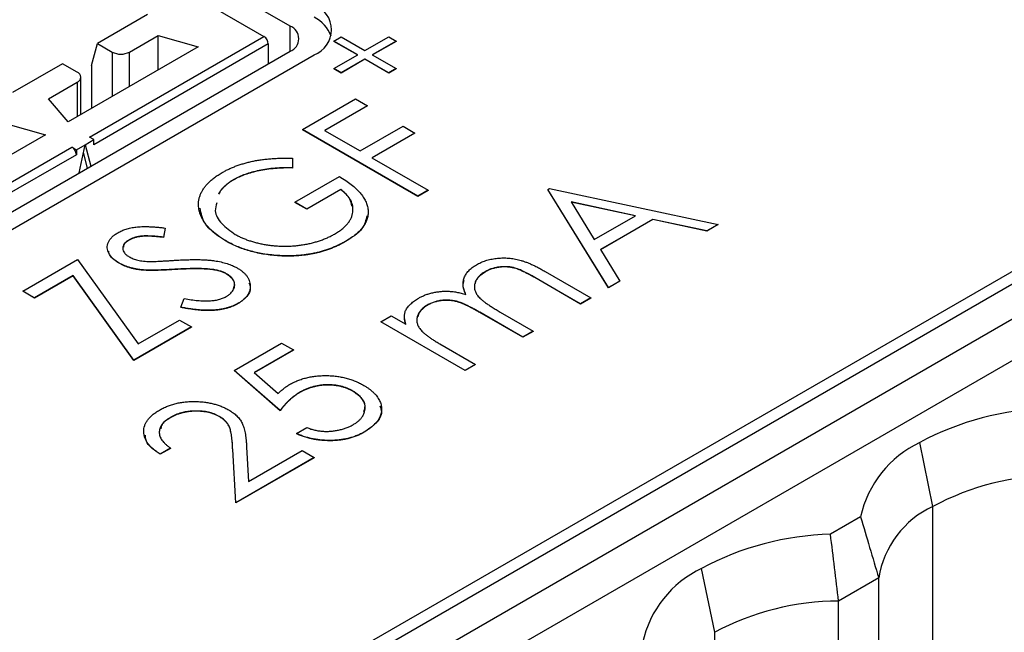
# Model space of a CAD drawing. Header units: millimetres. Extents: x 0 to 420, y 0 to 297.
# Tile 96 of 106: x 340 to 348, y 256 to 261. Entities that reach past the tile are written whole.
import ezdxf

# ---------------------------------------------------------------- set-up
doc = ezdxf.new("R2010")
doc.units = ezdxf.units.MM

msp = doc.modelspace()

# ---------------------------------------------------------------- linework, layer by layer
at = {"color": 7, "linetype": 'Continuous', "lineweight": 25}
for p, q in [((341.9662, 260.7537), (339.4913, 262.1824)), ((339.3146, 262.0783), (341.7541, 260.6699)), ((352.9435, 261.7236), (327.4876, 247.0282)), ((327.4876, 246.9261), (352.9435, 261.6215)), ((353.1562, 261.4579), (327.7004, 246.7625)), ((327.9522, 246.5743), (353.408, 261.2696)), ((340.8115, 260.8467), (340.4049, 260.612)), ((340.3399, 259.8535), (341.7541, 260.6699)), ((340.6651, 260.5434), (340.8967, 260.6771)), ((340.8967, 260.6771), (341.2202, 260.5863)), ((340.8967, 260.3995), (340.8967, 260.6771)), ((342.3211, 260.6321), (342.3799, 260.666)), ((342.5142, 260.5206), (342.3211, 260.6321)), ((342.3211, 260.6321), (342.3211, 260.6301)), ((342.5125, 260.5196), (342.3211, 260.6301)), ((342.3799, 260.666), (342.573, 260.5546)), ((342.573, 260.5546), (342.7661, 260.666)), ((342.8248, 260.6321), (342.6318, 260.5206)), ((342.8248, 260.6301), (342.6335, 260.5196)), ((342.7661, 260.666), (342.8248, 260.6321)), ((342.8248, 260.6321), (342.8248, 260.6301)), ((338.9963, 258.8351), (341.9662, 260.5496)), ((341.2202, 260.5863), (340.1666, 259.978)), ((340.3575, 260.4352), (340.4049, 260.612)), ((341.7894, 260.6087), (340.3752, 259.7923)), ((340.4049, 260.612), (340.5237, 260.5434)), ((341.7894, 260.6087), (341.7894, 260.4475)), ((339.1549, 258.7845), (342.1601, 260.5194)), ((342.3211, 260.4092), (342.5142, 260.5206)), ((342.573, 260.4867), (342.3799, 260.3752)), ((342.573, 260.4847), (342.3799, 260.3732)), ((342.7661, 260.3752), (342.573, 260.4867)), ((342.573, 260.4867), (342.573, 260.4847)), ((342.7661, 260.3732), (342.573, 260.4847)), ((342.6318, 260.5206), (342.8248, 260.4092)), ((340.1221, 260.4487), (339.7155, 260.214)), ((340.2409, 260.3801), (340.1221, 260.4487)), ((340.3575, 260.4352), (340.3575, 260.0883)), ((342.3799, 260.3752), (342.3211, 260.4092)), ((342.3211, 260.4092), (342.3211, 260.4071)), ((342.3799, 260.3732), (342.3211, 260.4071)), ((342.8248, 260.4092), (342.7661, 260.3752)), ((342.8248, 260.4071), (342.7661, 260.3732)), ((342.8248, 260.4092), (342.8248, 260.4071)), ((340.0093, 260.1648), (340.2409, 260.2985)), ((340.2702, 260.0378), (340.2702, 260.3393)), ((342.3799, 260.3752), (342.3799, 260.3732)), ((342.7661, 260.3752), (342.7661, 260.3732)), ((340.1666, 259.978), (340.0093, 260.1648)), ((342.0657, 259.9141), (342.4974, 260.1634)), ((342.4974, 260.1634), (342.5934, 260.108)), ((342.5934, 260.108), (342.2456, 259.9072)), ((342.5934, 260.1059), (342.2474, 259.9062)), ((342.5934, 260.108), (342.5934, 260.1059)), ((339.6593, 259.9627), (339.9828, 259.8719)), ((342.0657, 259.9141), (342.0657, 259.9121)), ((343.0011, 259.3741), (342.0657, 259.9141)), ((343.0011, 259.3721), (342.0657, 259.9121)), ((342.2456, 259.9072), (342.5334, 259.7411)), ((342.5334, 259.7411), (342.8812, 259.9418)), ((342.8812, 259.9418), (342.9772, 259.8864)), ((339.9828, 259.8719), (338.9292, 259.2637)), ((340.3045, 259.7923), (340.3752, 259.8331)), ((340.3752, 259.8331), (340.3399, 259.8535)), ((340.3752, 259.7923), (340.3752, 259.8331)), ((342.9772, 259.8864), (342.6294, 259.6857)), ((342.9772, 259.8844), (342.6311, 259.6846)), ((342.9772, 259.8864), (342.9772, 259.8844)), ((338.7842, 258.9555), (340.1984, 259.7719)), ((340.1984, 259.7719), (340.2338, 259.7515)), ((340.2338, 259.7515), (340.3045, 259.7923)), ((340.2338, 259.7515), (340.2338, 259.7107)), ((340.2576, 259.5633), (340.3045, 259.7923)), ((340.3045, 259.7923), (340.3514, 259.6174)), ((340.2338, 259.7107), (338.8196, 258.8943)), ((340.3255, 259.6024), (340.2916, 259.7291)), ((341.9855, 259.6835), (341.9863, 259.6052)), ((342.6294, 259.6857), (343.0851, 259.4226)), ((341.9863, 259.6052), (341.9863, 259.6031)), ((341.5101, 259.5103), (341.5101, 259.5083)), ((342.0057, 259.3257), (342.3655, 259.5334)), ((342.3775, 259.4295), (342.1017, 259.2703)), ((342.3775, 259.4275), (342.1017, 259.2682)), ((342.3775, 259.4295), (342.3775, 259.4275)), ((343.0851, 259.4226), (343.0011, 259.3741)), ((343.0851, 259.4205), (343.0011, 259.3721)), ((343.0851, 259.4226), (343.0851, 259.4205)), ((344.0556, 259.43), (344.0676, 259.437)), ((344.5473, 258.6339), (344.0556, 259.43)), ((344.0556, 259.43), (344.0556, 259.428)), ((344.5473, 258.6318), (344.0556, 259.428)), ((344.0676, 259.437), (345.4348, 259.1462)), ((343.0011, 259.3741), (343.0011, 259.3721)), ((342.1017, 259.2703), (342.0057, 259.3257)), ((342.0057, 259.3257), (342.0057, 259.3236)), ((342.1017, 259.2682), (342.0057, 259.3236)), ((342.1017, 259.2703), (342.1017, 259.2682)), ((344.7652, 259.2166), (344.243, 259.3277)), ((344.243, 259.3277), (344.4309, 259.0236)), ((344.7626, 259.2151), (344.2444, 259.3254)), ((344.4309, 259.0236), (344.7652, 259.2166)), ((344.9054, 259.1868), (344.4813, 258.942)), ((344.9054, 259.1847), (344.4823, 258.9404)), ((345.3435, 259.0935), (344.9054, 259.1868)), ((344.9054, 259.1868), (344.9054, 259.1847)), ((345.3435, 259.0915), (344.9054, 259.1847)), ((340.9528, 259.1165), (340.9393, 259.0423)), ((340.9528, 259.1145), (340.9393, 259.0403)), ((340.9528, 259.1165), (340.9528, 259.1145)), ((345.4348, 259.1462), (345.3435, 259.0935)), ((345.4348, 259.1442), (345.3435, 259.0915)), ((345.4348, 259.1462), (345.4348, 259.1442)), ((340.9393, 259.0423), (340.9393, 259.0403)), ((345.3435, 259.0935), (345.3435, 259.0915)), ((340.6612, 259.0203), (340.6612, 259.0182)), ((341.4417, 259.0143), (341.4417, 259.0123)), ((342.4157, 259.0085), (342.4157, 259.0064)), ((344.4813, 258.942), (344.6389, 258.6868)), ((339.7991, 258.6056), (340.2428, 258.8618)), ((340.2428, 258.8618), (340.7343, 258.1763)), ((341.8633, 258.8938), (341.8633, 258.8918)), ((340.581, 258.8327), (340.581, 258.8307)), ((341.0321, 258.7817), (341.0321, 258.7797)), ((341.33, 258.7815), (341.33, 258.7795)), ((340.207, 258.7304), (339.895, 258.5502)), ((340.207, 258.7283), (339.895, 258.5482)), ((340.207, 258.7304), (340.207, 258.7283)), ((340.6985, 258.0448), (340.207, 258.7304)), ((340.6985, 258.0428), (340.207, 258.7283)), ((340.7695, 258.7771), (340.7695, 258.775)), ((341.4514, 258.7456), (341.4514, 258.7436)), ((343.5457, 258.7618), (343.5457, 258.7598)), ((344.3194, 258.5023), (343.9488, 258.7163)), ((343.9488, 258.7163), (343.9488, 258.7143)), ((344.3194, 258.5003), (343.9488, 258.7143)), ((344.0331, 258.7645), (344.4034, 258.5508)), ((344.6389, 258.6868), (344.5473, 258.6339)), ((344.6389, 258.6847), (344.5473, 258.6318)), ((344.5473, 258.6339), (344.5473, 258.6318)), ((344.6389, 258.6868), (344.6389, 258.6847)), ((339.895, 258.5502), (339.7991, 258.6056)), ((339.7991, 258.6056), (339.7991, 258.6036)), ((339.895, 258.5482), (339.7991, 258.6036)), ((339.895, 258.5502), (339.895, 258.5482)), ((341.0817, 258.4744), (341.1083, 258.5445)), ((344.4034, 258.5508), (344.3194, 258.5023)), ((344.4034, 258.5487), (344.3194, 258.5003)), ((344.4034, 258.5508), (344.4034, 258.5487)), ((341.0817, 258.4744), (341.0817, 258.4724)), ((341.5459, 258.5063), (341.5459, 258.5043)), ((343.0774, 258.4915), (343.0774, 258.4895)), ((344.3194, 258.5023), (344.3194, 258.5003)), ((342.7004, 258.3569), (342.7843, 258.4054)), ((342.7843, 258.4054), (342.9031, 258.3368)), ((342.9031, 258.3348), (342.8942, 258.3885)), ((343.8517, 258.2323), (343.5041, 258.433)), ((343.5041, 258.433), (343.5041, 258.4309)), ((343.8517, 258.2303), (343.5041, 258.4309)), ((343.6697, 258.4343), (343.9356, 258.2808)), ((341.1662, 258.3148), (340.6985, 258.0448)), ((341.1662, 258.3128), (340.6985, 258.0428)), ((340.7343, 258.1763), (341.0703, 258.3702)), ((341.0703, 258.3702), (341.1662, 258.3148)), ((341.1662, 258.3148), (341.1662, 258.3128)), ((343.384, 257.9623), (342.7004, 258.3569)), ((342.7004, 258.3569), (342.7004, 258.3549)), ((343.384, 257.9603), (342.7004, 258.3549)), ((343.9356, 258.2808), (343.8517, 258.2323)), ((343.9356, 258.2787), (343.8517, 258.2303)), ((343.8517, 258.2323), (343.8517, 258.2303)), ((343.9356, 258.2808), (343.9356, 258.2787)), ((341.5131, 257.9623), (341.8969, 258.1838)), ((341.8969, 258.1838), (341.9928, 258.1285)), ((343.1803, 258.1768), (343.4679, 258.0108)), ((341.9928, 258.1285), (341.6746, 257.9448)), ((341.9928, 258.1264), (341.676, 257.9435)), ((341.9928, 258.1285), (341.9928, 258.1264)), ((340.6985, 258.0448), (340.6985, 258.0428)), ((343.4679, 258.0108), (343.384, 257.9623)), ((343.4679, 258.0087), (343.384, 257.9603)), ((343.4679, 258.0108), (343.4679, 258.0087)), ((341.8849, 257.6369), (341.5131, 257.9623)), ((341.5131, 257.9623), (341.5131, 257.9603)), ((341.8849, 257.6349), (341.5131, 257.9603)), ((341.6746, 257.9448), (341.8703, 257.7736)), ((343.384, 257.9623), (343.384, 257.9603)), ((342.043, 257.7836), (342.043, 257.7816)), ((342.4751, 257.7946), (342.4751, 257.7926)), ((341.3909, 257.5897), (341.3909, 257.5877)), ((341.8849, 257.6369), (341.8849, 257.6349)), ((340.9983, 257.5821), (340.9983, 257.58)), ((342.0168, 257.45), (342.1007, 257.4984)), ((342.0168, 257.45), (342.0168, 257.4479)), ((342.566, 257.4624), (342.566, 257.4604)), ((347.1748, 256.8591), (347.0688, 257.3774)), ((340.9974, 257.3323), (340.9134, 257.2838)), ((340.9974, 257.3302), (340.9134, 257.2818)), ((340.9134, 257.2838), (340.9134, 257.2818)), ((340.9974, 257.3323), (340.9974, 257.3302)), ((341.5251, 256.8892), (341.5007, 257.3221)), ((341.5007, 257.3221), (341.5007, 257.3201)), ((341.5251, 256.8871), (341.5007, 257.3201)), ((341.6137, 257.3395), (341.6295, 257.0602)), ((341.6295, 257.0602), (342.0648, 257.3115)), ((342.0648, 257.3115), (342.1607, 257.2561)), ((342.1607, 257.2561), (341.5251, 256.8892)), ((342.1607, 257.2541), (341.5251, 256.8871)), ((342.1607, 257.2561), (342.1607, 257.2541)), ((341.5251, 256.8892), (341.5251, 256.8871)), ((346.59, 256.7745), (346.3454, 256.6333)), ((345.4071, 255.8385), (345.301, 256.3569)), ((346.7366, 256.2795), (346.411, 256.0916)), ((346.7366, 254.9473), (346.7366, 256.2795)), ((346.411, 255.235), (346.411, 256.0916))]:
    msp.add_line(p, q, dxfattribs=at)
at = {"color": 8, "linetype": 'Continuous', "lineweight": 25}
for p, q in [((341.9662, 260.5496), (341.9662, 260.7537)), ((340.5237, 260.5434), (340.5237, 260.1842)), ((340.6651, 260.2658), (340.6651, 260.5434)), ((340.2409, 260.2985), (340.2409, 260.0209)), ((347.1748, 254.7016), (347.1748, 256.8591)), ((345.4071, 253.6811), (345.4071, 255.8385))]:
    msp.add_line(p, q, dxfattribs=at)
at = {"color": 7, "linetype": 'Continuous', "lineweight": 25}
for centre, radius, start, end in [((342.0826, 260.7235), 0.2183, 290.78342, 69.21658), ((342.0411, 260.5785), 0.2742, 20.03632, 64.27148), ((341.9275, 260.6516), 0.1092, 290.78342, 69.21658), ((341.7127, 260.6052), 0.0768, 2.60548, 57.39452), ((340.5944, 260.6799), 0.1537, 242.60967, 297.39033), ((340.2254, 260.3393), 0.0437, 290.78343, 69.21658), ((340.157, 259.7072), 0.0768, 2.60548, 57.39452), ((348.1687, 255.3324), 2.322, 91.36916, 118.27389), ((347.4438, 256.5881), 0.8739, 115.41364, 167.68633), ((348.1837, 254.9742), 2.1378, 90.13122, 118.15796), ((347.5009, 256.157), 0.7741, 114.91164, 170.8956), ((346.4009, 254.3119), 2.322, 91.36916, 118.27389), ((345.676, 255.5676), 0.8739, 115.41364, 167.68633), ((346.4159, 253.9537), 2.1378, 90.13122, 118.15796)]:
    msp.add_arc(centre, radius, start, end, dxfattribs=at)
for points, knots in [([(341.4143, 259.5658), (341.4234, 259.5708), (341.4414, 259.5809), (341.4698, 259.5949), (341.4992, 259.6079), (341.5294, 259.62), (341.5607, 259.6309), (341.5929, 259.6408), (341.6261, 259.6498), (341.6604, 259.6577), (341.696, 259.6645), (341.7328, 259.6703), (341.7712, 259.6752), (341.8112, 259.679), (341.8527, 259.6817), (341.8956, 259.6832), (341.9401, 259.6841), (341.9702, 259.6837), (341.9855, 259.6835)], [0, 0, 0, 0, 0.060204, 0.120141, 0.179121, 0.237724, 0.29621, 0.354663, 0.412849, 0.471892, 0.531593, 0.592518, 0.655413, 0.720099, 0.786749, 0.855521, 0.926575, 1, 1, 1, 1]), ([(341.9863, 259.6052), (341.9621, 259.6054), (341.9147, 259.6057), (341.8449, 259.6018), (341.778, 259.5944), (341.7147, 259.5833), (341.6556, 259.5691), (341.6015, 259.5522), (341.5524, 259.5331), (341.524, 259.5178), (341.5101, 259.5103)], [0, 0, 0, 0, 0.139721, 0.274607, 0.405509, 0.533755, 0.657714, 0.775781, 0.889741, 1, 1, 1, 1]), ([(341.9863, 259.6031), (341.9621, 259.6033), (341.9147, 259.6037), (341.8449, 259.5998), (341.778, 259.5924), (341.7147, 259.5813), (341.6556, 259.567), (341.6015, 259.5502), (341.5524, 259.531), (341.524, 259.5158), (341.5101, 259.5083)], [0, 0, 0, 0, 0.139721, 0.274607, 0.405509, 0.533755, 0.657714, 0.775781, 0.889741, 1, 1, 1, 1]), ([(341.4417, 259.0143), (341.4309, 259.0208), (341.4094, 259.0336), (341.3798, 259.054), (341.3526, 259.0751), (341.3278, 259.0969), (341.3059, 259.1196), (341.286, 259.143), (341.2689, 259.1672), (341.2541, 259.192), (341.2419, 259.217), (341.233, 259.2422), (341.2266, 259.2672), (341.2238, 259.2922), (341.2232, 259.3171), (341.2262, 259.3419), (341.2316, 259.3667), (341.2406, 259.3912), (341.2521, 259.4153), (341.2665, 259.4389), (341.2841, 259.4618), (341.3041, 259.4841), (341.3275, 259.5055), (341.3536, 259.5264), (341.3822, 259.5468), (341.4035, 259.5594), (341.4143, 259.5658)], [0, 0, 0, 0, 0.043752, 0.086902, 0.1296, 0.171756, 0.214081, 0.256123, 0.298672, 0.341237, 0.38374, 0.425368, 0.466369, 0.506879, 0.547294, 0.587618, 0.628025, 0.668757, 0.709595, 0.750053, 0.790569, 0.831201, 0.872251, 0.914042, 0.956496, 1, 1, 1, 1]), ([(341.5101, 259.5103), (341.502, 259.5055), (341.4857, 259.4958), (341.464, 259.48), (341.4436, 259.4637), (341.4256, 259.4464), (341.4094, 259.4284), (341.396, 259.4107), (341.3885, 259.3989), (341.3854, 259.3935)], [0, 0, 0, 0, 0.0408599, 0.0816225, 0.1224168, 0.1628647, 0.2037668, 0.2453075, 0.28, 0.28, 0.28, 0.28]), ([(341.5101, 259.5083), (341.502, 259.5034), (341.4857, 259.4938), (341.464, 259.478), (341.4436, 259.4616), (341.4256, 259.4444), (341.4094, 259.4264), (341.396, 259.4087), (341.3885, 259.3969), (341.3854, 259.3914)], [0, 0, 0, 0, 0.0408599, 0.0816225, 0.1224168, 0.1628647, 0.2037668, 0.2453075, 0.28, 0.28, 0.28, 0.28]), ([(342.3655, 259.5334), (342.383, 259.5228), (342.4172, 259.5022), (342.4622, 259.4693), (342.5015, 259.4362), (342.5338, 259.4025), (342.56, 259.3684), (342.5793, 259.3338), (342.5924, 259.2988), (342.599, 259.2636), (342.5989, 259.2285), (342.5927, 259.1941), (342.5795, 259.1606), (342.5598, 259.1281), (342.5336, 259.0965), (342.5008, 259.0659), (342.4615, 259.0363), (342.4312, 259.0179), (342.4157, 259.0085)], [0, 0, 0, 0, 0.073867, 0.144522, 0.211791, 0.276489, 0.339083, 0.400258, 0.460177, 0.520194, 0.579322, 0.637323, 0.694965, 0.752566, 0.811419, 0.87164, 0.934384, 1, 1, 1, 1]), ([(342.326, 259.0674), (342.3368, 259.074), (342.3581, 259.0868), (342.3861, 259.1075), (342.4108, 259.1287), (342.431, 259.1508), (342.4481, 259.1734), (342.4608, 259.197), (342.4698, 259.2211), (342.4751, 259.2457), (342.4762, 259.2703), (342.4742, 259.2947), (342.4677, 259.3185), (342.4576, 259.3419), (342.4435, 259.3647), (342.4255, 259.387), (342.4036, 259.4088), (342.3863, 259.4226), (342.3775, 259.4295)], [0, 0, 0, 0, 0.067961, 0.133633, 0.197438, 0.259579, 0.321561, 0.382995, 0.444612, 0.506931, 0.569085, 0.62994, 0.690332, 0.750208, 0.810958, 0.872254, 0.935348, 1, 1, 1, 1]), ([(342.4671, 259.2944), (342.4636, 259.3137), (342.4549, 259.3623), (342.4067, 259.4029), (342.3775, 259.4275)], [0, 0, 0, 0, 0.396043, 1, 1, 1, 1]), ([(341.4417, 259.0123), (341.3758, 259.0572), (341.2618, 259.1348), (341.2453, 259.2352), (341.2384, 259.2775)], [0, 0, 0, 0, 0.578175, 1, 1, 1, 1]), ([(341.3719, 259.322), (341.3653, 259.3003), (341.3479, 259.2427), (341.4043, 259.1493), (341.4827, 259.093), (341.5219, 259.0649)], [0, 0, 0, 0, 0.231885, 0.615983, 1, 1, 1, 1]), ([(342.5892, 259.2145), (342.5802, 259.1789), (342.5601, 259.0996), (342.4671, 259.0396), (342.4157, 259.0064)], [0, 0, 0, 0, 0.448583, 1, 1, 1, 1]), ([(340.5702, 259.0785), (340.5805, 259.084), (340.601, 259.095), (340.6368, 259.1079), (340.6754, 259.1181), (340.7104, 259.1238), (340.7402, 259.1268), (340.7648, 259.1281), (340.7913, 259.1285), (340.8199, 259.1277), (340.8504, 259.1264), (340.8829, 259.1241), (340.9172, 259.1207), (340.9407, 259.1179), (340.9528, 259.1165)], [0, 0, 0, 0, 0.103783, 0.205842, 0.309492, 0.415873, 0.47242, 0.532532, 0.597941, 0.667983, 0.743273, 0.823515, 0.908976, 1, 1, 1, 1]), ([(340.581, 258.8327), (340.5714, 258.8386), (340.5525, 258.8502), (340.5292, 258.8697), (340.51, 258.8902), (340.4964, 258.9118), (340.4872, 258.934), (340.4833, 258.9564), (340.4854, 258.9789), (340.4925, 259.0011), (340.5046, 259.0226), (340.5216, 259.043), (340.5435, 259.0617), (340.5612, 259.0729), (340.5702, 259.0785)], [0, 0, 0, 0, 0.08828, 0.174397, 0.25839, 0.342506, 0.42517, 0.506808, 0.588159, 0.670785, 0.753361, 0.834865, 0.916697, 1, 1, 1, 1]), ([(340.9393, 259.0423), (340.9295, 259.0435), (340.9105, 259.0456), (340.883, 259.0482), (340.8576, 259.0502), (340.8341, 259.0513), (340.8126, 259.0522), (340.7931, 259.0521), (340.7756, 259.0517), (340.7552, 259.05), (340.7319, 259.0463), (340.7059, 259.0399), (340.682, 259.0312), (340.6682, 259.0239), (340.6612, 259.0203)], [0, 0, 0, 0, 0.102518, 0.196836, 0.284286, 0.364276, 0.43772, 0.504015, 0.563384, 0.616213, 0.713942, 0.809028, 0.904169, 1, 1, 1, 1]), ([(340.9393, 259.0403), (340.9295, 259.0414), (340.9105, 259.0435), (340.883, 259.0461), (340.8576, 259.0482), (340.8341, 259.0493), (340.8126, 259.0502), (340.7931, 259.0501), (340.7756, 259.0497), (340.7552, 259.0479), (340.7319, 259.0443), (340.7059, 259.0379), (340.682, 259.0292), (340.6682, 259.0219), (340.6612, 259.0182)], [0, 0, 0, 0, 0.102518, 0.196836, 0.284286, 0.364276, 0.43772, 0.504015, 0.563384, 0.616213, 0.713942, 0.809028, 0.904169, 1, 1, 1, 1]), ([(341.5219, 259.0649), (341.5306, 259.06), (341.5481, 259.0502), (341.5766, 259.037), (341.606, 259.0247), (341.6368, 259.0137), (341.669, 259.0039), (341.7023, 258.9949), (341.7373, 258.9874), (341.7731, 258.9809), (341.8097, 258.9757), (341.8465, 258.9719), (341.8833, 258.9696), (341.9202, 258.9688), (341.957, 258.9692), (341.994, 258.9715), (342.0308, 258.9751), (342.0675, 258.98), (342.1036, 258.9864), (342.139, 258.9939), (342.173, 259.0031), (342.2059, 259.0134), (342.2379, 259.0248), (342.2684, 259.0378), (342.2983, 259.0518), (342.3167, 259.0622), (342.326, 259.0674)], [0, 0, 0, 0, 0.040913, 0.081723, 0.122258, 0.162728, 0.203318, 0.244385, 0.28603, 0.328182, 0.370467, 0.412394, 0.453492, 0.494597, 0.535891, 0.577176, 0.619032, 0.661219, 0.703509, 0.745546, 0.78755, 0.829276, 0.871256, 0.913546, 0.956421, 1, 1, 1, 1]), ([(340.6612, 259.0203), (340.6532, 259.0153), (340.6376, 259.0055), (340.6215, 258.9883), (340.6114, 258.9702), (340.6088, 258.9512), (340.6126, 258.9325), (340.6222, 258.9145), (340.6384, 258.8978), (340.6534, 258.8883), (340.661, 258.8834)], [0, 0, 0, 0, 0.133455, 0.259416, 0.380185, 0.504383, 0.62823, 0.748999, 0.871528, 1, 1, 1, 1]), ([(340.6612, 259.0182), (340.644, 259.0072), (340.6182, 258.9906), (340.6162, 258.9689), (340.6155, 258.9617)], [0, 0, 0, 0, 0.666074, 1, 1, 1, 1]), ([(341.8633, 258.8938), (341.8434, 258.8955), (341.8038, 258.8988), (341.7459, 258.9072), (341.69, 258.9184), (341.6361, 258.9321), (341.5843, 258.9487), (341.5342, 258.9677), (341.4864, 258.9897), (341.4567, 259.006), (341.4417, 259.0143)], [0, 0, 0, 0, 0.12593, 0.250385, 0.372742, 0.495397, 0.618538, 0.74319, 0.870021, 1, 1, 1, 1]), ([(341.8633, 258.8918), (341.8434, 258.8935), (341.8038, 258.8968), (341.7459, 258.9052), (341.69, 258.9163), (341.6361, 258.9301), (341.5843, 258.9466), (341.5342, 258.9657), (341.4864, 258.9876), (341.4567, 259.004), (341.4417, 259.0123)], [0, 0, 0, 0, 0.12593, 0.250385, 0.372742, 0.495397, 0.618538, 0.74319, 0.870021, 1, 1, 1, 1]), ([(342.4157, 259.0085), (342.4058, 259.0029), (342.3863, 258.992), (342.3556, 258.9768), (342.3246, 258.9626), (342.2926, 258.9499), (342.2603, 258.9382), (342.227, 258.9281), (342.1934, 258.919), (342.1592, 258.9111), (342.1243, 258.9047), (342.0888, 258.8993), (342.0527, 258.8952), (342.016, 258.8924), (341.9786, 258.8907), (341.9406, 258.8907), (341.9021, 258.8914), (341.8763, 258.893), (341.8633, 258.8938)], [0, 0, 0, 0, 0.06786, 0.134132, 0.198965, 0.262597, 0.325146, 0.3865, 0.447578, 0.507762, 0.567858, 0.627895, 0.688079, 0.748875, 0.810239, 0.872356, 0.935747, 1, 1, 1, 1]), ([(342.4157, 259.0064), (342.4058, 259.0009), (342.3863, 258.9899), (342.3556, 258.9747), (342.3246, 258.9606), (342.2926, 258.9478), (342.2603, 258.9362), (342.227, 258.926), (342.1934, 258.9169), (342.1592, 258.9091), (342.1243, 258.9026), (342.0888, 258.8973), (342.0527, 258.8931), (342.016, 258.8904), (341.9786, 258.8887), (341.9406, 258.8886), (341.9021, 258.8893), (341.8763, 258.891), (341.8633, 258.8918)], [0, 0, 0, 0, 0.06786, 0.134132, 0.198965, 0.262597, 0.325146, 0.3865, 0.447578, 0.507762, 0.567858, 0.627895, 0.688079, 0.748875, 0.810239, 0.872356, 0.935747, 1, 1, 1, 1]), ([(340.581, 258.8307), (340.5504, 258.8504), (340.5055, 258.8792), (340.4988, 258.9169), (340.4967, 258.9289)], [0, 0, 0, 0, 0.682492, 1, 1, 1, 1]), ([(340.661, 258.8834), (340.6662, 258.8806), (340.6765, 258.875), (340.6938, 258.8678), (340.712, 258.8613), (340.7319, 258.856), (340.7539, 258.8514), (340.7787, 258.8483), (340.8065, 258.846), (340.826, 258.8454), (340.8362, 258.845)], [0, 0, 0, 0, 0.110397, 0.22189, 0.331198, 0.444121, 0.563106, 0.695029, 0.839744, 1, 1, 1, 1]), ([(343.4764, 258.8187), (343.4882, 258.8251), (343.5115, 258.8376), (343.5508, 258.8525), (343.5925, 258.8637), (343.6363, 258.871), (343.6812, 258.8744), (343.7267, 258.8737), (343.7721, 258.8688), (343.8096, 258.8614), (343.84, 258.8534), (343.8642, 258.8453), (343.8896, 258.8358), (343.9162, 258.8248), (343.9438, 258.812), (343.9726, 258.7977), (344.0028, 258.7818), (344.0228, 258.7704), (344.0331, 258.7645)], [0, 0, 0, 0, 0.075587, 0.147931, 0.218604, 0.289261, 0.359499, 0.429466, 0.500578, 0.574124, 0.613633, 0.656831, 0.704041, 0.754995, 0.80975, 0.868863, 0.932401, 1, 1, 1, 1]), ([(340.7695, 258.7771), (340.7603, 258.7781), (340.7422, 258.7802), (340.7158, 258.7845), (340.6906, 258.79), (340.6663, 258.7963), (340.6435, 258.8041), (340.6212, 258.8124), (340.6004, 258.8221), (340.5875, 258.8291), (340.581, 258.8327)], [0, 0, 0, 0, 0.130861, 0.257688, 0.382269, 0.505829, 0.628348, 0.751557, 0.875485, 1, 1, 1, 1]), ([(340.7695, 258.775), (340.7603, 258.7761), (340.7422, 258.7781), (340.7158, 258.7825), (340.6906, 258.788), (340.6663, 258.7942), (340.6435, 258.802), (340.6212, 258.8103), (340.6004, 258.82), (340.5875, 258.8271), (340.581, 258.8307)], [0, 0, 0, 0, 0.130861, 0.257688, 0.382269, 0.505829, 0.628348, 0.751557, 0.875485, 1, 1, 1, 1]), ([(341.0321, 258.7817), (341.0164, 258.7808), (340.9863, 258.779), (340.9433, 258.7769), (340.9042, 258.7756), (340.8694, 258.7745), (340.8386, 258.7744), (340.8119, 258.7744), (340.7893, 258.7753), (340.7757, 258.7765), (340.7695, 258.7771)], [0, 0, 0, 0, 0.179531, 0.344499, 0.49212, 0.62537, 0.742105, 0.843182, 0.929541, 1, 1, 1, 1]), ([(340.8362, 258.845), (340.8399, 258.845), (340.8485, 258.845), (340.8634, 258.8455), (340.8826, 258.8463), (340.906, 258.8473), (340.9337, 258.8487), (340.9654, 258.8508), (341.0015, 258.8529), (341.0269, 258.8545), (341.0403, 258.8553)], [0, 0, 0, 0, 0.053039, 0.126288, 0.218872, 0.334457, 0.469409, 0.625738, 0.802267, 1, 1, 1, 1]), ([(341.33, 258.7815), (341.321, 258.7825), (341.302, 258.7845), (341.272, 258.7863), (341.2391, 258.7876), (341.2033, 258.7878), (341.1645, 258.7875), (341.1229, 258.7863), (341.0784, 258.7845), (341.0479, 258.7827), (341.0321, 258.7817)], [0, 0, 0, 0, 0.0922154, 0.1931234, 0.303016, 0.4227346, 0.5524795, 0.6917527, 0.8406673, 1, 1, 1, 1]), ([(341.33, 258.7795), (341.321, 258.7804), (341.302, 258.7825), (341.272, 258.7843), (341.2391, 258.7855), (341.2033, 258.7857), (341.1645, 258.7854), (341.1229, 258.7843), (341.0784, 258.7825), (341.0479, 258.7807), (341.0321, 258.7797)], [0, 0, 0, 0, 0.0922154, 0.1931234, 0.303016, 0.4227346, 0.5524795, 0.6917527, 0.8406673, 1, 1, 1, 1]), ([(341.0403, 258.8553), (341.0567, 258.8562), (341.0884, 258.858), (341.1346, 258.8597), (341.178, 258.8607), (341.2187, 258.8605), (341.2565, 258.8596), (341.2915, 258.8578), (341.3238, 258.855), (341.3624, 258.8502), (341.4068, 258.842), (341.4555, 258.829), (341.4993, 258.813), (341.5243, 258.7998), (341.5367, 258.7933)], [0, 0, 0, 0, 0.093743, 0.181579, 0.264291, 0.34161, 0.413299, 0.480203, 0.542183, 0.599072, 0.705669, 0.807053, 0.904504, 1, 1, 1, 1]), ([(341.4514, 258.7456), (341.4433, 258.7499), (341.4269, 258.7585), (341.3976, 258.7685), (341.3653, 258.7766), (341.342, 258.7799), (341.33, 258.7815)], [0, 0, 0, 0, 0.238423, 0.481069, 0.733042, 1, 1, 1, 1]), ([(341.5367, 258.7933), (341.5449, 258.7884), (341.5611, 258.7785), (341.5819, 258.7624), (341.6002, 258.7457), (341.6149, 258.728), (341.6269, 258.7096), (341.6357, 258.6904), (341.6412, 258.6703), (341.6439, 258.6498), (341.6431, 258.6292), (341.6394, 258.6092), (341.6324, 258.5899), (341.6215, 258.5714), (341.6076, 258.5538), (341.5905, 258.537), (341.57, 258.5209), (341.554, 258.5112), (341.5459, 258.5063)], [0, 0, 0, 0, 0.06437, 0.127351, 0.18893, 0.250395, 0.311598, 0.373741, 0.437003, 0.502328, 0.567495, 0.6303, 0.692062, 0.752584, 0.813019, 0.874011, 0.93611, 1, 1, 1, 1]), ([(343.3907, 258.5787), (343.3878, 258.5846), (343.382, 258.5963), (343.3757, 258.6139), (343.3712, 258.6312), (343.3685, 258.6482), (343.3678, 258.6648), (343.3686, 258.6812), (343.3716, 258.6972), (343.3784, 258.7179), (343.3906, 258.7428), (343.4125, 258.7706), (343.4406, 258.7964), (343.4644, 258.8113), (343.4764, 258.8187)], [0, 0, 0, 0, 0.07175, 0.141195, 0.20907, 0.27478, 0.339409, 0.402792, 0.465244, 0.527122, 0.647678, 0.765033, 0.881641, 1, 1, 1, 1]), ([(343.9488, 258.7163), (343.94, 258.7213), (343.9232, 258.731), (343.8983, 258.7445), (343.875, 258.7564), (343.8535, 258.767), (343.8335, 258.776), (343.8151, 258.7834), (343.7985, 258.7894), (343.7785, 258.7952), (343.7541, 258.8001), (343.7241, 258.8032), (343.6933, 258.8034), (343.662, 258.8009), (343.6309, 258.7954), (343.6007, 258.7872), (343.5718, 258.776), (343.5545, 258.7666), (343.5457, 258.7618)], [0, 0, 0, 0, 0.0783389, 0.1505555, 0.2161399, 0.2756655, 0.3292452, 0.3764401, 0.4178354, 0.4532244, 0.5177936, 0.5812822, 0.6453842, 0.7120833, 0.7806778, 0.8502355, 0.9232111, 1, 1, 1, 1]), ([(343.9488, 258.7143), (343.94, 258.7193), (343.9232, 258.729), (343.8983, 258.7425), (343.875, 258.7544), (343.8535, 258.7649), (343.8335, 258.774), (343.8151, 258.7813), (343.7985, 258.7874), (343.7785, 258.7931), (343.7541, 258.7981), (343.7241, 258.8012), (343.6933, 258.8013), (343.662, 258.7989), (343.6309, 258.7934), (343.6007, 258.7852), (343.5718, 258.774), (343.5545, 258.7646), (343.5457, 258.7598)], [0, 0, 0, 0, 0.0783389, 0.1505555, 0.2161399, 0.2756655, 0.3292452, 0.3764401, 0.4178354, 0.4532244, 0.5177936, 0.5812822, 0.6453842, 0.7120833, 0.7806778, 0.8502355, 0.9232111, 1, 1, 1, 1]), ([(341.0321, 258.7797), (341.0164, 258.7788), (340.9863, 258.777), (340.9433, 258.7749), (340.9042, 258.7736), (340.8694, 258.7724), (340.8386, 258.7723), (340.8119, 258.7724), (340.7893, 258.7733), (340.7757, 258.7745), (340.7695, 258.775)], [0, 0, 0, 0, 0.179531, 0.344499, 0.49212, 0.62537, 0.742105, 0.843182, 0.929541, 1, 1, 1, 1]), ([(341.4514, 258.7436), (341.4433, 258.7479), (341.4269, 258.7565), (341.3976, 258.7664), (341.3653, 258.7746), (341.342, 258.7778), (341.33, 258.7795)], [0, 0, 0, 0, 0.238423, 0.481069, 0.733042, 1, 1, 1, 1]), ([(341.4469, 258.56), (341.454, 258.5643), (341.4681, 258.573), (341.4852, 258.5878), (341.4988, 258.6038), (341.509, 258.6206), (341.5156, 258.6379), (341.518, 258.6552), (341.5158, 258.6723), (341.5099, 258.689), (341.5, 258.7048), (341.4871, 258.7196), (341.471, 258.7334), (341.458, 258.7415), (341.4514, 258.7456)], [0, 0, 0, 0, 0.086803, 0.172059, 0.257306, 0.344421, 0.430701, 0.513679, 0.596096, 0.678464, 0.759624, 0.839952, 0.919111, 1, 1, 1, 1]), ([(341.5061, 258.6243), (341.5114, 258.6371), (341.523, 258.6647), (341.5008, 258.7082), (341.4679, 258.7318), (341.4514, 258.7436)], [0, 0, 0, 0, 0.301057, 0.65049, 1, 1, 1, 1]), ([(343.5457, 258.7618), (343.5356, 258.7554), (343.5156, 258.7428), (343.4919, 258.7209), (343.4748, 258.6971), (343.4637, 258.6719), (343.4587, 258.6458), (343.4608, 258.6196), (343.4698, 258.5938), (343.4826, 258.5724), (343.4974, 258.5551), (343.5119, 258.5409), (343.5302, 258.5258), (343.5513, 258.5094), (343.5762, 258.4922), (343.604, 258.4737), (343.6356, 258.4542), (343.6581, 258.4411), (343.6697, 258.4343)], [0, 0, 0, 0, 0.068195, 0.135051, 0.201994, 0.270718, 0.339961, 0.408026, 0.476763, 0.547303, 0.585601, 0.62883, 0.677123, 0.731177, 0.789786, 0.854311, 0.924358, 1, 1, 1, 1]), ([(343.5457, 258.7598), (343.51, 258.7341), (343.4707, 258.7057), (343.4664, 258.6712), (343.466, 258.668)], [0, 0, 0, 0, 0.907882, 1, 1, 1, 1]), ([(341.6322, 258.6713), (341.6372, 258.6574), (341.6504, 258.6206), (341.6226, 258.5586), (341.5714, 258.5224), (341.5459, 258.5043)], [0, 0, 0, 0, 0.233342, 0.616602, 1, 1, 1, 1]), ([(343.3907, 258.5767), (343.3799, 258.6002), (343.3624, 258.6382), (343.3722, 258.6768), (343.3759, 258.6915)], [0, 0, 0, 0, 0.6198822, 1, 1, 1, 1]), ([(341.1083, 258.5445), (341.1272, 258.5412), (341.1631, 258.5349), (341.2159, 258.5285), (341.2646, 258.5254), (341.3094, 258.5256), (341.3502, 258.5291), (341.3869, 258.5359), (341.4198, 258.5459), (341.4379, 258.5553), (341.4469, 258.56)], [0, 0, 0, 0, 0.165307, 0.315251, 0.451801, 0.576089, 0.690151, 0.796612, 0.898685, 1, 1, 1, 1]), ([(342.9018, 258.447), (342.9077, 258.4566), (342.9192, 258.4755), (342.9436, 258.502), (342.973, 258.5266), (342.9963, 258.5411), (343.0081, 258.5484)], [0, 0, 0, 0, 0.2537341, 0.5030351, 0.7500136, 1, 1, 1, 1]), ([(343.0081, 258.5484), (343.0166, 258.553), (343.0335, 258.5621), (343.0613, 258.574), (343.0911, 258.584), (343.1223, 258.5922), (343.1542, 258.5983), (343.1859, 258.6025), (343.2172, 258.6046), (343.2486, 258.6045), (343.2812, 258.6019), (343.3156, 258.5967), (343.3528, 258.589), (343.3776, 258.5823), (343.3907, 258.5787)], [0, 0, 0, 0, 0.0841421, 0.1665127, 0.248807, 0.3318025, 0.412934, 0.490462, 0.5661146, 0.6394833, 0.7162524, 0.8021672, 0.8958455, 1, 1, 1, 1]), ([(341.5459, 258.5063), (341.5393, 258.5027), (341.5262, 258.4954), (341.5049, 258.4859), (341.4829, 258.4771), (341.4595, 258.4698), (341.4354, 258.4635), (341.4102, 258.4583), (341.3839, 258.4542), (341.3565, 258.4512), (341.3278, 258.4495), (341.2975, 258.4491), (341.2655, 258.4501), (341.2318, 258.452), (341.1966, 258.4559), (341.1597, 258.4607), (341.1211, 258.4669), (341.0951, 258.4719), (341.0817, 258.4744)], [0, 0, 0, 0, 0.055096, 0.109462, 0.163344, 0.216795, 0.269908, 0.323706, 0.378534, 0.43428, 0.492047, 0.553295, 0.617618, 0.685653, 0.757861, 0.834237, 0.914657, 1, 1, 1, 1]), ([(341.5459, 258.5043), (341.5393, 258.5006), (341.5262, 258.4934), (341.5049, 258.4839), (341.4829, 258.4751), (341.4595, 258.4678), (341.4354, 258.4614), (341.4102, 258.4562), (341.3839, 258.4521), (341.3565, 258.4492), (341.3278, 258.4474), (341.2975, 258.4471), (341.2655, 258.448), (341.2318, 258.45), (341.1966, 258.4538), (341.1597, 258.4586), (341.1211, 258.4649), (341.0951, 258.4698), (341.0817, 258.4724)], [0, 0, 0, 0, 0.055096, 0.109462, 0.163344, 0.216795, 0.269908, 0.323706, 0.378534, 0.43428, 0.492047, 0.553295, 0.617618, 0.685653, 0.757861, 0.834237, 0.914657, 1, 1, 1, 1]), ([(343.0774, 258.4915), (343.0677, 258.4854), (343.0482, 258.4732), (343.0258, 258.4518), (343.0086, 258.4286), (342.9973, 258.4037), (342.992, 258.3778), (342.9933, 258.3518), (343.0013, 258.3259), (343.0135, 258.3047), (343.0275, 258.2875), (343.0409, 258.2738), (343.0571, 258.2593), (343.076, 258.2441), (343.0979, 258.2282), (343.1229, 258.2118), (343.1502, 258.1943), (343.17, 258.1828), (343.1803, 258.1768)], [0, 0, 0, 0, 0.068674, 0.136865, 0.206105, 0.277525, 0.349756, 0.421232, 0.492888, 0.566622, 0.606208, 0.649702, 0.697299, 0.749147, 0.80489, 0.865491, 0.93024, 1, 1, 1, 1]), ([(343.0774, 258.4895), (343.0517, 258.4718), (343.0119, 258.4444), (343.0049, 258.4095), (343.0024, 258.3972)], [0, 0, 0, 0, 0.646686, 1, 1, 1, 1]), ([(343.5041, 258.433), (343.4943, 258.4386), (343.4754, 258.4495), (343.4476, 258.4647), (343.4216, 258.4781), (343.3978, 258.4899), (343.3763, 258.5002), (343.3562, 258.5084), (343.3384, 258.5152), (343.3175, 258.5219), (343.2917, 258.5275), (343.2604, 258.5314), (343.2284, 258.5322), (343.196, 258.5302), (343.1639, 258.5251), (343.1331, 258.5168), (343.1038, 258.5057), (343.0864, 258.4963), (343.0774, 258.4915)], [0, 0, 0, 0, 0.082502, 0.158726, 0.227662, 0.289849, 0.345327, 0.393791, 0.436254, 0.47184, 0.536292, 0.598966, 0.661461, 0.726129, 0.792024, 0.858694, 0.927329, 1, 1, 1, 1]), ([(343.5041, 258.4309), (343.4943, 258.4366), (343.4754, 258.4475), (343.4476, 258.4627), (343.4216, 258.4761), (343.3978, 258.4879), (343.3763, 258.4982), (343.3562, 258.5064), (343.3384, 258.5131), (343.3175, 258.5199), (343.2917, 258.5254), (343.2604, 258.5293), (343.2284, 258.5302), (343.196, 258.5281), (343.1639, 258.523), (343.1331, 258.5148), (343.1038, 258.5036), (343.0864, 258.4943), (343.0774, 258.4895)], [0, 0, 0, 0, 0.082502, 0.158726, 0.227662, 0.289849, 0.345327, 0.393791, 0.436254, 0.47184, 0.536292, 0.598966, 0.661461, 0.726129, 0.792024, 0.858694, 0.927329, 1, 1, 1, 1]), ([(342.9031, 258.3368), (342.9003, 258.3472), (342.895, 258.367), (342.8921, 258.3959), (342.8939, 258.4224), (342.8993, 258.4391), (342.9018, 258.447)], [0, 0, 0, 0, 0.283567, 0.54242, 0.780667, 1, 1, 1, 1]), ([(341.9623, 257.8477), (341.9729, 257.8536), (341.9939, 257.8653), (342.0283, 257.8801), (342.0634, 257.893), (342.1003, 257.9031), (342.1383, 257.9111), (342.1776, 257.9166), (342.2181, 257.9197), (342.2596, 257.9206), (342.3011, 257.919), (342.3419, 257.915), (342.3817, 257.9087), (342.4202, 257.8998), (342.4579, 257.8888), (342.494, 257.8751), (342.5295, 257.8593), (342.5515, 257.8472), (342.5627, 257.841)], [0, 0, 0, 0, 0.065791, 0.129362, 0.190756, 0.251258, 0.310777, 0.370654, 0.431036, 0.492864, 0.555071, 0.61634, 0.676976, 0.738326, 0.800812, 0.864812, 0.931063, 1, 1, 1, 1]), ([(341.8703, 257.7736), (341.8774, 257.7809), (341.8913, 257.7951), (341.9137, 257.8148), (341.9371, 257.8324), (341.9541, 257.8427), (341.9623, 257.8477)], [0, 0, 0, 0, 0.275068, 0.532901, 0.773973, 1, 1, 1, 1]), ([(342.4751, 257.7946), (342.4675, 257.7989), (342.4526, 257.8072), (342.4279, 257.8176), (342.403, 257.8269), (342.3768, 257.834), (342.35, 257.8397), (342.3221, 257.8431), (342.2936, 257.8454), (342.2644, 257.8455), (342.235, 257.8442), (342.2059, 257.8408), (342.1774, 257.8356), (342.1493, 257.8288), (342.1217, 257.8202), (342.0947, 257.8097), (342.0682, 257.7975), (342.0516, 257.7883), (342.043, 257.7836)], [0, 0, 0, 0, 0.065364, 0.127475, 0.188336, 0.247203, 0.305628, 0.363605, 0.422603, 0.482641, 0.543265, 0.604095, 0.664953, 0.727207, 0.791428, 0.858028, 0.927023, 1, 1, 1, 1]), ([(342.4751, 257.7926), (342.4675, 257.7968), (342.4526, 257.8051), (342.4279, 257.8156), (342.403, 257.8248), (342.3768, 257.8319), (342.35, 257.8376), (342.3221, 257.841), (342.2936, 257.8434), (342.2644, 257.8434), (342.235, 257.8422), (342.2059, 257.8387), (342.1774, 257.8336), (342.1493, 257.8267), (342.1217, 257.8182), (342.0947, 257.8077), (342.0682, 257.7955), (342.0516, 257.7863), (342.043, 257.7816)], [0, 0, 0, 0, 0.065364, 0.127475, 0.188336, 0.247203, 0.305628, 0.363605, 0.422603, 0.482641, 0.543265, 0.604095, 0.664953, 0.727207, 0.791428, 0.858028, 0.927023, 1, 1, 1, 1]), ([(342.5627, 257.841), (342.5701, 257.8365), (342.5849, 257.8276), (342.6056, 257.8136), (342.6241, 257.7989), (342.641, 257.7838), (342.6559, 257.7681), (342.6692, 257.7521), (342.6806, 257.7355), (342.6903, 257.7185), (342.6976, 257.7013), (342.7034, 257.6841), (342.7068, 257.667), (342.7085, 257.65), (342.7076, 257.6332), (342.7051, 257.6164), (342.7001, 257.5998), (342.6934, 257.5832), (342.6847, 257.5669), (342.6734, 257.551), (342.6606, 257.5353), (342.6457, 257.52), (342.6288, 257.505), (342.6097, 257.4904), (342.5891, 257.476), (342.5738, 257.467), (342.566, 257.4624)], [0, 0, 0, 0, 0.044012, 0.087429, 0.13011, 0.172543, 0.214195, 0.256275, 0.298269, 0.340356, 0.382404, 0.423406, 0.464232, 0.504057, 0.543842, 0.583267, 0.623086, 0.66291, 0.70323, 0.743614, 0.784555, 0.825761, 0.867766, 0.910751, 0.954917, 1, 1, 1, 1]), ([(342.043, 257.7836), (342.0359, 257.7793), (342.0212, 257.7705), (342.0006, 257.7558), (341.9802, 257.7397), (341.9603, 257.7221), (341.9407, 257.703), (341.9216, 257.6823), (341.9027, 257.6602), (341.8909, 257.6448), (341.8849, 257.6369)], [0, 0, 0, 0, 0.10308, 0.21102, 0.325963, 0.4465, 0.574634, 0.7089, 0.851186, 1, 1, 1, 1]), ([(342.043, 257.7816), (342.0359, 257.7772), (342.0212, 257.7684), (342.0006, 257.7537), (341.9802, 257.7377), (341.9603, 257.72), (341.9407, 257.701), (341.9216, 257.6803), (341.9027, 257.6582), (341.8909, 257.6428), (341.8849, 257.6349)], [0, 0, 0, 0, 0.10308, 0.21102, 0.325963, 0.4465, 0.574634, 0.7089, 0.851186, 1, 1, 1, 1]), ([(342.475, 257.5206), (342.4827, 257.5254), (342.4981, 257.5347), (342.518, 257.55), (342.5351, 257.5659), (342.5493, 257.5826), (342.5602, 257.6), (342.568, 257.6182), (342.5732, 257.6371), (342.5752, 257.6564), (342.5741, 257.6759), (342.5699, 257.6949), (342.562, 257.7132), (342.5514, 257.731), (342.5372, 257.748), (342.5198, 257.7644), (342.4991, 257.78), (342.4832, 257.7897), (342.4751, 257.7946)], [0, 0, 0, 0, 0.064204, 0.126419, 0.187672, 0.248041, 0.308337, 0.36969, 0.431725, 0.49597, 0.559779, 0.622313, 0.683925, 0.745104, 0.806749, 0.869093, 0.933293, 1, 1, 1, 1]), ([(342.5634, 257.628), (342.5686, 257.6433), (342.5812, 257.6806), (342.5499, 257.7412), (342.5001, 257.7754), (342.4751, 257.7926)], [0, 0, 0, 0, 0.257322, 0.62846, 1, 1, 1, 1]), ([(340.9067, 257.6399), (340.9172, 257.6457), (340.9378, 257.6571), (340.9713, 257.6717), (341.0056, 257.6843), (341.0413, 257.6942), (341.0779, 257.7019), (341.1157, 257.707), (341.1544, 257.7102), (341.194, 257.7104), (341.2332, 257.7089), (341.2713, 257.7052), (341.3079, 257.6997), (341.3431, 257.6922), (341.3766, 257.6827), (341.4086, 257.6714), (341.4391, 257.6579), (341.4578, 257.6477), (341.4674, 257.6425)], [0, 0, 0, 0, 0.06948, 0.136525, 0.200801, 0.263983, 0.325711, 0.387271, 0.449493, 0.512955, 0.576266, 0.637575, 0.697901, 0.757558, 0.816588, 0.876646, 0.937286, 1, 1, 1, 1]), ([(342.6932, 257.6743), (342.6996, 257.6577), (342.7177, 257.6105), (342.6695, 257.5313), (342.6006, 257.484), (342.566, 257.4604)], [0, 0, 0, 0, 0.214323, 0.606757, 1, 1, 1, 1]), ([(340.9134, 257.2838), (340.9029, 257.2906), (340.8821, 257.3038), (340.8552, 257.3251), (340.8319, 257.3469), (340.8133, 257.3694), (340.7984, 257.3925), (340.788, 257.4163), (340.7815, 257.4408), (340.7794, 257.4655), (340.781, 257.4901), (340.7867, 257.5142), (340.7968, 257.5373), (340.8104, 257.5597), (340.8287, 257.5811), (340.8505, 257.6018), (340.8764, 257.6217), (340.8965, 257.6338), (340.9067, 257.6399)], [0, 0, 0, 0, 0.068799, 0.135118, 0.199001, 0.261934, 0.323531, 0.385435, 0.447216, 0.510018, 0.572511, 0.633364, 0.693217, 0.752555, 0.812558, 0.873261, 0.935543, 1, 1, 1, 1]), ([(341.3909, 257.5897), (341.3844, 257.5933), (341.3714, 257.6004), (341.35, 257.6093), (341.3278, 257.6171), (341.304, 257.623), (341.2793, 257.6279), (341.2534, 257.631), (341.2264, 257.6329), (341.1984, 257.6331), (341.1703, 257.632), (341.1429, 257.6294), (341.1164, 257.6252), (341.0908, 257.6196), (341.0661, 257.6125), (341.0425, 257.6038), (341.0196, 257.5937), (341.0055, 257.586), (340.9983, 257.5821)], [0, 0, 0, 0, 0.061969, 0.122129, 0.180999, 0.240162, 0.299865, 0.359951, 0.421742, 0.486546, 0.551508, 0.614995, 0.67724, 0.739715, 0.803039, 0.866487, 0.931969, 1, 1, 1, 1]), ([(341.3909, 257.5877), (341.3844, 257.5913), (341.3714, 257.5984), (341.35, 257.6073), (341.3278, 257.6151), (341.304, 257.621), (341.2793, 257.6259), (341.2534, 257.6289), (341.2264, 257.6308), (341.1984, 257.6311), (341.1703, 257.6299), (341.1429, 257.6274), (341.1164, 257.6232), (341.0908, 257.6175), (341.0661, 257.6104), (341.0425, 257.6017), (341.0196, 257.5917), (341.0055, 257.584), (340.9983, 257.58)], [0, 0, 0, 0, 0.061969, 0.122129, 0.180999, 0.240162, 0.299865, 0.359951, 0.421742, 0.486546, 0.551508, 0.614995, 0.67724, 0.739715, 0.803039, 0.866487, 0.931969, 1, 1, 1, 1]), ([(341.5007, 257.3221), (341.5003, 257.3325), (341.4996, 257.3526), (341.4977, 257.3813), (341.4953, 257.4076), (341.4923, 257.4315), (341.4889, 257.4529), (341.4848, 257.4719), (341.4802, 257.4884), (341.4734, 257.507), (341.4618, 257.5277), (341.4435, 257.5506), (341.4201, 257.5716), (341.4007, 257.5837), (341.3909, 257.5897)], [0, 0, 0, 0, 0.110794, 0.212813, 0.306078, 0.390617, 0.467233, 0.534451, 0.593867, 0.644833, 0.736221, 0.825037, 0.911992, 1, 1, 1, 1]), ([(341.5007, 257.3201), (341.5003, 257.3305), (341.4996, 257.3505), (341.4977, 257.3793), (341.4953, 257.4056), (341.4923, 257.4295), (341.4889, 257.4509), (341.4848, 257.4698), (341.4802, 257.4863), (341.4734, 257.5049), (341.4618, 257.5257), (341.4435, 257.5485), (341.4201, 257.5695), (341.4007, 257.5816), (341.3909, 257.5877)], [0, 0, 0, 0, 0.110794, 0.212813, 0.306078, 0.390617, 0.467233, 0.534451, 0.593867, 0.644833, 0.736221, 0.825037, 0.911992, 1, 1, 1, 1]), ([(341.4674, 257.6425), (341.4799, 257.6347), (341.5049, 257.6193), (341.5352, 257.593), (341.5599, 257.5648), (341.5751, 257.5394), (341.5844, 257.5172), (341.5909, 257.4983), (341.5966, 257.4772), (341.6018, 257.4539), (341.6057, 257.4284), (341.6094, 257.4008), (341.6118, 257.3709), (341.6131, 257.3502), (341.6137, 257.3395)], [0, 0, 0, 0, 0.098701, 0.195671, 0.29242, 0.391339, 0.444459, 0.504225, 0.570348, 0.642914, 0.72229, 0.807923, 0.90047, 1, 1, 1, 1]), ([(340.9983, 257.5821), (340.9912, 257.5777), (340.9772, 257.5692), (340.9589, 257.5555), (340.9428, 257.5414), (340.9303, 257.5266), (340.9196, 257.5116), (340.9125, 257.4959), (340.9075, 257.4799), (340.9054, 257.4633), (340.9065, 257.4466), (340.9101, 257.4298), (340.9173, 257.4132), (340.9268, 257.3967), (340.9404, 257.3804), (340.9562, 257.3641), (340.9752, 257.3478), (340.9899, 257.3375), (340.9974, 257.3323)], [0, 0, 0, 0, 0.064442, 0.126553, 0.186779, 0.245944, 0.30411, 0.361785, 0.420255, 0.479943, 0.540286, 0.600712, 0.661962, 0.724472, 0.788881, 0.856306, 0.926348, 1, 1, 1, 1]), ([(340.9983, 257.58), (340.9666, 257.5601), (340.9231, 257.5328), (340.9192, 257.4972), (340.9181, 257.4876)], [0, 0, 0, 0, 0.732041, 1, 1, 1, 1]), ([(342.1007, 257.4984), (342.1117, 257.4945), (342.1328, 257.4869), (342.1657, 257.478), (342.1977, 257.4717), (342.2297, 257.4683), (342.2614, 257.4672), (342.2935, 257.4685), (342.3262, 257.4719), (342.3589, 257.4779), (342.391, 257.4855), (342.4214, 257.4953), (342.4497, 257.5069), (342.4665, 257.516), (342.475, 257.5206)], [0, 0, 0, 0, 0.094698, 0.182014, 0.264406, 0.342045, 0.418973, 0.496386, 0.577255, 0.661406, 0.746637, 0.831347, 0.915196, 1, 1, 1, 1]), ([(340.9134, 257.2818), (340.8705, 257.3108), (340.8033, 257.3564), (340.7958, 257.4151), (340.7931, 257.4363)], [0, 0, 0, 0, 0.63788, 1, 1, 1, 1]), ([(342.566, 257.4624), (342.5565, 257.4571), (342.5378, 257.4468), (342.5072, 257.4334), (342.4758, 257.4217), (342.4431, 257.4121), (342.409, 257.4047), (342.3739, 257.3989), (342.3376, 257.3954), (342.3004, 257.3938), (342.263, 257.3942), (342.2258, 257.3962), (342.1893, 257.4004), (342.1534, 257.4064), (342.118, 257.4143), (342.0835, 257.4244), (342.0494, 257.4362), (342.0278, 257.4453), (342.0168, 257.45)], [0, 0, 0, 0, 0.065435, 0.128735, 0.190276, 0.250777, 0.31088, 0.370805, 0.431559, 0.49348, 0.555853, 0.617262, 0.678601, 0.740657, 0.802944, 0.866775, 0.932333, 1, 1, 1, 1]), ([(342.566, 257.4604), (342.5565, 257.4551), (342.5378, 257.4447), (342.5072, 257.4314), (342.4758, 257.4196), (342.4431, 257.4101), (342.409, 257.4027), (342.3739, 257.3969), (342.3376, 257.3934), (342.3004, 257.3918), (342.263, 257.3922), (342.2258, 257.3941), (342.1893, 257.3983), (342.1534, 257.4044), (342.118, 257.4123), (342.0835, 257.4224), (342.0494, 257.4341), (342.0278, 257.4433), (342.0168, 257.4479)], [0, 0, 0, 0, 0.065435, 0.128735, 0.190276, 0.250777, 0.31088, 0.370805, 0.431559, 0.49348, 0.555853, 0.617262, 0.678601, 0.740657, 0.802944, 0.866775, 0.932333, 1, 1, 1, 1])]:
    msp.add_open_spline(points, degree=3, knots=knots, dxfattribs=at)
for points in [[(346.59, 256.7745), (346.6385, 256.6092), (346.6874, 256.4442), (346.7366, 256.2795)], [(346.411, 256.0916), (346.3896, 256.2723), (346.3677, 256.4528), (346.3454, 256.6333)]]:
    msp.add_open_spline(points, degree=3, dxfattribs=at)

doc.saveas('drawing.dxf')
